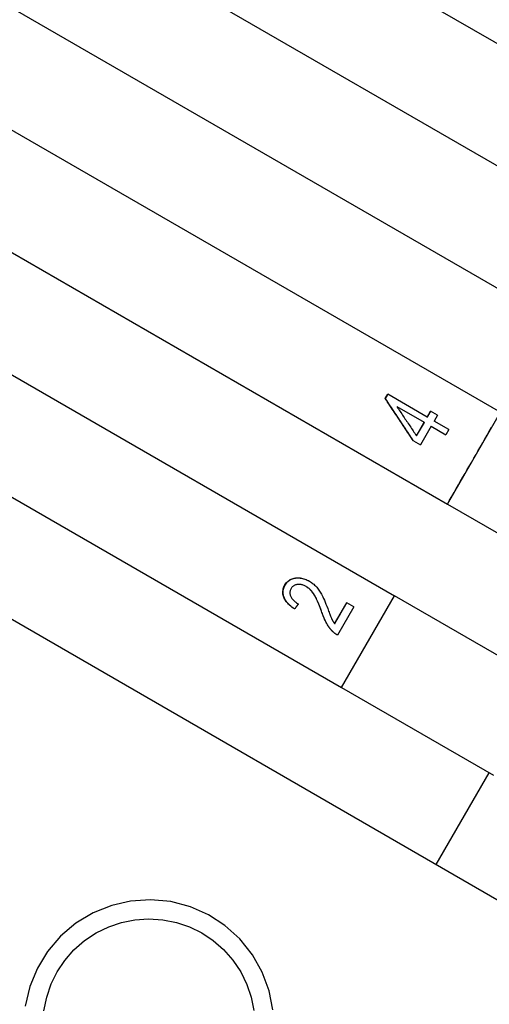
# Model space of a CAD drawing. Header units: millimetres. Extents: x 1027 to 3615, y 406 to 1468.
# Tile 7 of 19: x 1292 to 1305, y 931 to 959. Entities that reach past the tile are written whole.
import ezdxf

# ---------------------------------------------------------------- set-up
doc = ezdxf.new("R2010")
doc.units = ezdxf.units.MM
doc.layers.add('DETAIL', color=2, linetype='Continuous')

msp = doc.modelspace()

# ---------------------------------------------------------------- linework, layer by layer
at = {"layer": 'DETAIL'}
for p, q in [((1277.384, 974.597), (1310.252, 955.621)), ((1275.884, 971.999), (1308.752, 953.023)), ((1274.384, 969.401), (1307.252, 950.425)), ((1272.884, 966.803), (1305.752, 947.827)), ((1271.384, 964.205), (1304.252, 945.229)), ((1269.884, 961.607), (1302.752, 942.63)), ((1268.384, 959.009), (1301.252, 940.032)), ((1267.317, 956.161), (1332.269, 918.661)), ((1302.491, 948.217), (1302.561, 948.338)), ((1302.498, 948.213), (1302.491, 948.217)), ((1303.681, 947.692), (1302.561, 948.338)), ((1302.817, 947.992), (1303.595, 947.543)), ((1303.681, 947.692), (1303.775, 947.856)), ((1303.97, 947.743), (1303.775, 947.856)), ((1303.685, 947.69), (1303.681, 947.692)), ((1303.97, 947.743), (1303.876, 947.579)), ((1304.29, 947.34), (1303.876, 947.579)), ((1304.252, 945.229), (1305.752, 947.827)), ((1303.375, 947.163), (1303.595, 947.543)), ((1303.379, 947.16), (1303.599, 947.54)), ((1303.79, 947.43), (1303.486, 946.903)), ((1303.599, 947.54), (1303.595, 947.543)), ((1303.79, 947.43), (1304.204, 947.191)), ((1304.29, 947.34), (1304.204, 947.191)), ((1303.29, 947.016), (1303.486, 946.903)), ((1303.379, 947.16), (1303.375, 947.163)), ((1304.252, 945.229), (1308.557, 942.743)), ((1304.252, 945.229), (1304.252, 945.229)), ((1300.258, 942.887), (1300.252, 942.89)), ((1301.252, 940.032), (1302.752, 942.63)), ((1301.252, 940.032), (1302.752, 942.63)), ((1307.057, 940.145), (1302.752, 942.63)), ((1302.752, 942.63), (1302.752, 942.63)), ((1301.056, 941.84), (1301.399, 942.434)), ((1301.604, 942.316), (1301.141, 941.515)), ((1301.604, 942.316), (1301.399, 942.434)), ((1301.059, 941.839), (1301.056, 941.84)), ((1301.006, 941.616), (1301.003, 941.617)), ((1301.252, 940.032), (1305.557, 937.547)), ((1301.252, 940.032), (1301.252, 940.032)), ((1303.935, 935.019), (1305.435, 937.618))]:
    msp.add_line(p, q, dxfattribs=at)
at = {"layer": 'DETAIL', "flags": 128}
for points in [[(1303.29, 947.016), (1303.257, 947.066), (1303.224, 947.116), (1303.19, 947.166), (1303.157, 947.216), (1303.124, 947.266), (1303.09, 947.316), (1303.057, 947.366), (1303.024, 947.416), (1302.99, 947.467), (1302.957, 947.517), (1302.924, 947.567), (1302.89, 947.617), (1302.857, 947.667), (1302.824, 947.717), (1302.79, 947.767), (1302.757, 947.817), (1302.724, 947.867), (1302.69, 947.917), (1302.657, 947.967), (1302.624, 948.017), (1302.591, 948.067), (1302.557, 948.117), (1302.524, 948.167), (1302.491, 948.217)], [(1302.498, 948.213), (1302.501, 948.218), (1302.504, 948.223), (1302.507, 948.228), (1302.509, 948.233), (1302.512, 948.238), (1302.515, 948.243), (1302.518, 948.248), (1302.521, 948.253), (1302.524, 948.258), (1302.527, 948.264), (1302.53, 948.269), (1302.533, 948.274), (1302.536, 948.279), (1302.539, 948.284), (1302.542, 948.289), (1302.545, 948.294), (1302.547, 948.299), (1302.55, 948.304), (1302.553, 948.309), (1302.556, 948.314), (1302.559, 948.319), (1302.562, 948.324), (1302.565, 948.329), (1302.568, 948.334)], [(1303.294, 947.014), (1303.261, 947.064), (1303.228, 947.114), (1303.195, 947.164), (1303.162, 947.214), (1303.128, 947.264), (1303.095, 947.314), (1303.062, 947.364), (1303.029, 947.414), (1302.995, 947.464), (1302.962, 947.514), (1302.929, 947.563), (1302.896, 947.613), (1302.863, 947.663), (1302.829, 947.713), (1302.796, 947.763), (1302.763, 947.813), (1302.73, 947.863), (1302.697, 947.913), (1302.664, 947.963), (1302.63, 948.013), (1302.597, 948.063), (1302.564, 948.113), (1302.531, 948.163), (1302.498, 948.213)], [(1302.817, 947.992), (1302.84, 947.957), (1302.863, 947.923), (1302.887, 947.888), (1302.91, 947.853), (1302.933, 947.819), (1302.956, 947.784), (1302.98, 947.75), (1303.003, 947.715), (1303.026, 947.681), (1303.049, 947.646), (1303.073, 947.612), (1303.096, 947.577), (1303.119, 947.543), (1303.142, 947.508), (1303.166, 947.474), (1303.189, 947.439), (1303.212, 947.404), (1303.235, 947.37), (1303.259, 947.335), (1303.282, 947.301), (1303.305, 947.266), (1303.329, 947.232), (1303.352, 947.197), (1303.375, 947.163)], [(1303.685, 947.69), (1303.689, 947.696), (1303.693, 947.703), (1303.697, 947.71), (1303.7, 947.717), (1303.704, 947.724), (1303.708, 947.73), (1303.712, 947.737), (1303.716, 947.744), (1303.72, 947.751), (1303.724, 947.758), (1303.728, 947.765), (1303.732, 947.771), (1303.736, 947.778), (1303.74, 947.785), (1303.744, 947.792), (1303.748, 947.799), (1303.752, 947.806), (1303.756, 947.812), (1303.76, 947.819), (1303.764, 947.826), (1303.767, 947.833), (1303.771, 947.84), (1303.775, 947.846), (1303.779, 947.853)], [(1304.252, 945.229), (1304.315, 945.337), (1304.377, 945.445), (1304.44, 945.553), (1304.502, 945.662), (1304.565, 945.77), (1304.627, 945.878), (1304.69, 945.986), (1304.752, 946.095), (1304.815, 946.203), (1304.877, 946.311), (1304.94, 946.419), (1305.002, 946.528), (1305.065, 946.636), (1305.127, 946.744), (1305.19, 946.852), (1305.252, 946.961), (1305.315, 947.069), (1305.377, 947.177), (1305.44, 947.285), (1305.502, 947.394)], [(1299.648, 942.938), (1299.665, 942.966), (1299.684, 942.993), (1299.704, 943.016), (1299.726, 943.038), (1299.749, 943.058), (1299.773, 943.076), (1299.798, 943.091), (1299.825, 943.104), (1299.853, 943.115), (1299.883, 943.124), (1299.913, 943.131), (1299.945, 943.136), (1299.978, 943.139), (1300.011, 943.14), (1300.044, 943.138), (1300.077, 943.135), (1300.11, 943.13), (1300.144, 943.123), (1300.177, 943.114), (1300.211, 943.103), (1300.244, 943.091), (1300.278, 943.076), (1300.312, 943.059), (1300.346, 943.04)], [(1299.654, 942.934), (1299.672, 942.963), (1299.691, 942.989), (1299.711, 943.012), (1299.732, 943.034), (1299.755, 943.054), (1299.779, 943.071), (1299.804, 943.087), (1299.831, 943.1), (1299.859, 943.111), (1299.888, 943.12), (1299.919, 943.127), (1299.95, 943.132), (1299.983, 943.135), (1300.016, 943.136), (1300.049, 943.135), (1300.081, 943.132), (1300.114, 943.127), (1300.148, 943.12), (1300.181, 943.112), (1300.214, 943.101), (1300.248, 943.088), (1300.281, 943.074), (1300.315, 943.057), (1300.349, 943.039)], [(1299.92, 942.257), (1299.882, 942.283), (1299.846, 942.309), (1299.813, 942.336), (1299.782, 942.363), (1299.753, 942.391), (1299.727, 942.418), (1299.703, 942.446), (1299.681, 942.474), (1299.661, 942.502), (1299.644, 942.531), (1299.629, 942.56), (1299.617, 942.589), (1299.606, 942.619), (1299.598, 942.648), (1299.593, 942.677), (1299.59, 942.706), (1299.589, 942.735), (1299.59, 942.765), (1299.594, 942.794), (1299.6, 942.823), (1299.608, 942.852), (1299.619, 942.881), (1299.632, 942.909), (1299.648, 942.938)], [(1299.92, 942.257), (1299.883, 942.283), (1299.848, 942.309), (1299.815, 942.336), (1299.784, 942.363), (1299.756, 942.39), (1299.73, 942.417), (1299.706, 942.445), (1299.685, 942.473), (1299.666, 942.501), (1299.649, 942.53), (1299.634, 942.559), (1299.622, 942.588), (1299.612, 942.617), (1299.604, 942.646), (1299.599, 942.675), (1299.596, 942.704), (1299.595, 942.733), (1299.597, 942.762), (1299.601, 942.791), (1299.607, 942.819), (1299.615, 942.848), (1299.626, 942.877), (1299.639, 942.906), (1299.654, 942.934)], [(1299.821, 942.835), (1299.812, 942.816), (1299.804, 942.798), (1299.798, 942.78), (1299.793, 942.761), (1299.79, 942.743), (1299.788, 942.724), (1299.789, 942.705), (1299.79, 942.686), (1299.794, 942.667), (1299.799, 942.648), (1299.806, 942.629), (1299.814, 942.609), (1299.824, 942.59), (1299.836, 942.571), (1299.848, 942.552), (1299.863, 942.533), (1299.879, 942.515), (1299.896, 942.497), (1299.915, 942.48), (1299.935, 942.463), (1299.957, 942.446), (1299.98, 942.429), (1300.005, 942.413), (1300.031, 942.397)], [(1300.252, 942.89), (1300.231, 942.902), (1300.21, 942.912), (1300.189, 942.921), (1300.168, 942.929), (1300.148, 942.936), (1300.127, 942.942), (1300.106, 942.946), (1300.085, 942.949), (1300.065, 942.951), (1300.044, 942.952), (1300.023, 942.951), (1300.003, 942.95), (1299.983, 942.947), (1299.964, 942.943), (1299.946, 942.937), (1299.928, 942.931), (1299.912, 942.923), (1299.896, 942.914), (1299.881, 942.904), (1299.868, 942.892), (1299.855, 942.88), (1299.843, 942.866), (1299.832, 942.851), (1299.821, 942.835)], [(1300.68, 942.194), (1300.661, 942.248), (1300.642, 942.299), (1300.623, 942.348), (1300.605, 942.394), (1300.586, 942.438), (1300.569, 942.479), (1300.551, 942.517), (1300.534, 942.553), (1300.517, 942.587), (1300.5, 942.618), (1300.484, 942.646), (1300.468, 942.672), (1300.452, 942.696), (1300.436, 942.719), (1300.419, 942.741), (1300.402, 942.762), (1300.385, 942.782), (1300.367, 942.801), (1300.349, 942.818), (1300.33, 942.835), (1300.311, 942.85), (1300.292, 942.865), (1300.272, 942.878), (1300.252, 942.89)], [(1300.684, 942.192), (1300.665, 942.246), (1300.646, 942.297), (1300.627, 942.346), (1300.609, 942.392), (1300.591, 942.435), (1300.573, 942.476), (1300.555, 942.515), (1300.538, 942.551), (1300.522, 942.584), (1300.505, 942.615), (1300.489, 942.644), (1300.473, 942.67), (1300.457, 942.694), (1300.441, 942.717), (1300.424, 942.739), (1300.407, 942.759), (1300.39, 942.779), (1300.372, 942.798), (1300.354, 942.815), (1300.335, 942.832), (1300.316, 942.847), (1300.297, 942.862), (1300.278, 942.875), (1300.258, 942.887)], [(1300.346, 943.04), (1300.372, 943.025), (1300.397, 943.009), (1300.421, 942.991), (1300.445, 942.973), (1300.468, 942.955), (1300.49, 942.935), (1300.512, 942.914), (1300.533, 942.893), (1300.554, 942.87), (1300.574, 942.846), (1300.594, 942.821), (1300.613, 942.794), (1300.632, 942.765), (1300.651, 942.736), (1300.669, 942.705), (1300.687, 942.672), (1300.705, 942.636), (1300.724, 942.597), (1300.744, 942.553), (1300.765, 942.504), (1300.787, 942.451), (1300.81, 942.394), (1300.834, 942.333), (1300.859, 942.267)], [(1300.031, 942.397), (1300.026, 942.391), (1300.021, 942.385), (1300.017, 942.379), (1300.012, 942.374), (1300.008, 942.368), (1300.003, 942.362), (1299.998, 942.356), (1299.994, 942.35), (1299.989, 942.344), (1299.985, 942.338), (1299.98, 942.333), (1299.975, 942.327), (1299.971, 942.321), (1299.966, 942.315), (1299.961, 942.309), (1299.957, 942.303), (1299.952, 942.298), (1299.948, 942.292), (1299.943, 942.286), (1299.938, 942.28), (1299.934, 942.274), (1299.929, 942.268), (1299.925, 942.263), (1299.92, 942.257)], [(1301.059, 941.839), (1301.073, 941.863), (1301.087, 941.888), (1301.102, 941.913), (1301.116, 941.938), (1301.13, 941.962), (1301.144, 941.987), (1301.159, 942.012), (1301.173, 942.037), (1301.187, 942.061), (1301.202, 942.086), (1301.216, 942.111), (1301.23, 942.136), (1301.244, 942.16), (1301.259, 942.185), (1301.273, 942.21), (1301.287, 942.235), (1301.302, 942.259), (1301.316, 942.284), (1301.33, 942.309), (1301.345, 942.334), (1301.359, 942.358), (1301.373, 942.383), (1301.387, 942.408), (1301.402, 942.433)], [(1301.003, 941.617), (1300.987, 941.634), (1300.971, 941.651), (1300.955, 941.668), (1300.939, 941.687), (1300.924, 941.705), (1300.91, 941.724), (1300.896, 941.744), (1300.882, 941.764), (1300.868, 941.784), (1300.855, 941.805), (1300.842, 941.827), (1300.83, 941.848), (1300.817, 941.871), (1300.805, 941.895), (1300.793, 941.92), (1300.78, 941.946), (1300.768, 941.973), (1300.756, 942.001), (1300.743, 942.031), (1300.731, 942.061), (1300.718, 942.093), (1300.705, 942.126), (1300.693, 942.159), (1300.68, 942.194)], [(1301.006, 941.616), (1300.989, 941.632), (1300.973, 941.649), (1300.957, 941.667), (1300.942, 941.685), (1300.927, 941.704), (1300.912, 941.723), (1300.898, 941.742), (1300.884, 941.762), (1300.871, 941.782), (1300.858, 941.803), (1300.845, 941.825), (1300.833, 941.847), (1300.82, 941.869), (1300.808, 941.893), (1300.796, 941.918), (1300.784, 941.944), (1300.771, 941.971), (1300.759, 942), (1300.746, 942.029), (1300.734, 942.059), (1300.722, 942.091), (1300.709, 942.124), (1300.696, 942.157), (1300.684, 942.192)], [(1300.859, 942.267), (1300.873, 942.23), (1300.885, 942.196), (1300.897, 942.163), (1300.909, 942.133), (1300.92, 942.105), (1300.93, 942.079), (1300.939, 942.055), (1300.948, 942.034), (1300.956, 942.015), (1300.964, 941.997), (1300.971, 941.982), (1300.977, 941.969), (1300.983, 941.958), (1300.989, 941.946), (1300.995, 941.935), (1301.002, 941.924), (1301.008, 941.913), (1301.015, 941.902), (1301.021, 941.891), (1301.028, 941.88), (1301.035, 941.87), (1301.042, 941.86), (1301.049, 941.85), (1301.056, 941.84)], [(1301.141, 941.515), (1301.135, 941.518), (1301.128, 941.522), (1301.122, 941.526), (1301.116, 941.529), (1301.11, 941.533), (1301.103, 941.537), (1301.097, 941.541), (1301.091, 941.545), (1301.085, 941.549), (1301.08, 941.553), (1301.074, 941.557), (1301.068, 941.562), (1301.062, 941.566), (1301.057, 941.57), (1301.051, 941.575), (1301.045, 941.579), (1301.04, 941.584), (1301.034, 941.588), (1301.029, 941.593), (1301.024, 941.598), (1301.019, 941.603), (1301.013, 941.607), (1301.008, 941.612), (1301.003, 941.617)], [(1299.308, 930.903), (1299.201, 931.445), (1299.007, 931.967), (1298.727, 932.466), (1298.366, 932.915), (1297.943, 933.296), (1297.48, 933.596), (1296.968, 933.822), (1296.415, 933.969), (1295.842, 934.023), (1295.275, 933.985), (1294.738, 933.863), (1294.218, 933.654), (1293.727, 933.359), (1293.288, 932.986), (1292.921, 932.554), (1292.634, 932.084), (1292.421, 931.564), (1292.29, 931.005)], [(1292.818, 930.874), (1292.897, 931.265), (1293.025, 931.638), (1293.195, 931.983), (1293.408, 932.302), (1293.667, 932.599), (1293.967, 932.863), (1294.299, 933.084), (1294.653, 933.257), (1295.016, 933.38), (1295.393, 933.455), (1295.786, 933.482), (1296.184, 933.457), (1296.575, 933.378), (1296.948, 933.25), (1297.293, 933.081)], [(1297.293, 933.081), (1297.612, 932.867), (1297.909, 932.608), (1298.173, 932.309), (1298.394, 931.976), (1298.567, 931.622), (1298.691, 931.259), (1298.765, 930.883)]]:
    msp.add_lwpolyline(points, dxfattribs=at)

doc.saveas('drawing.dxf')
